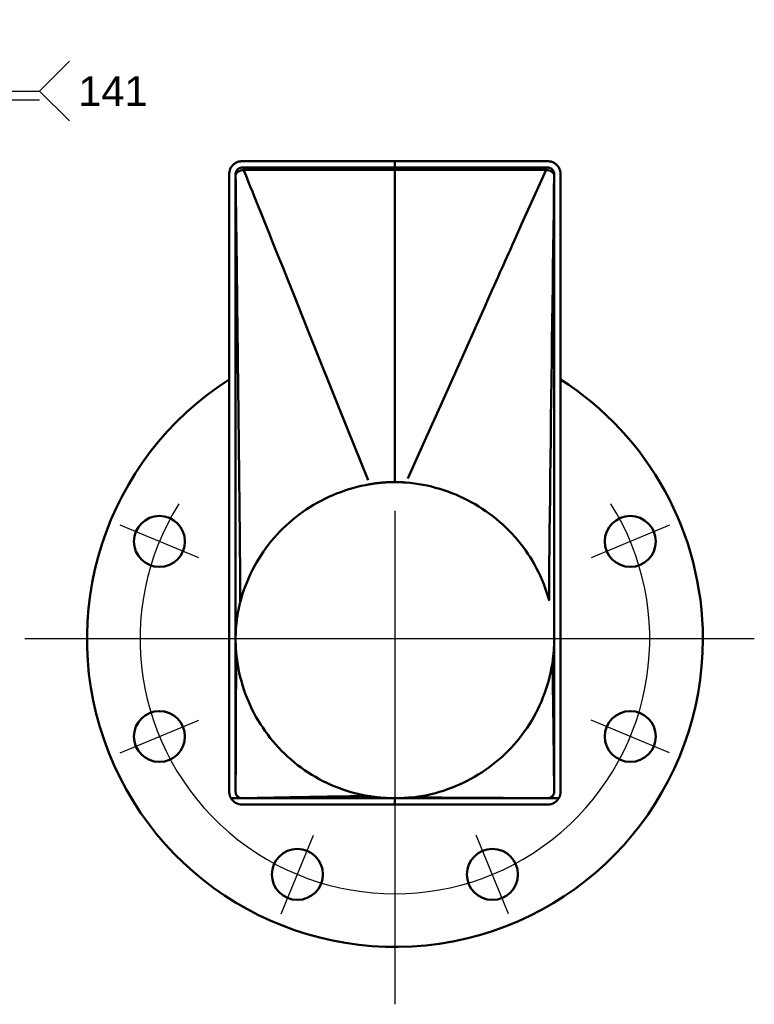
# Model space of a CAD drawing. Header units: millimetres. Extents: x -1509 to 14250, y 4402 to 14828.
# Tile 9 of 9: x 14159 to 14246, y 14681 to 14797. Entities that reach past the tile are written whole.
import ezdxf

# ---------------------------------------------------------------- set-up
doc = ezdxf.new("R2010")
doc.units = ezdxf.units.MM
doc.linetypes.add('ACAD_ISO02W100', pattern=[15, 12, -3])
doc.styles.add('Style de texte6', font='ARIAL.TTF')

# ---------------------------------------------------------------- blocks, each defined once
blk = doc.blocks.new('LigneCentre2D1')
at = {"lineweight": 25}
blk.add_arc((361.18, 209.56), 30, 147.9507, 32.0493, dxfattribs=at)
blk = doc.blocks.new('MarqueCentre2D1')
at = {"lineweight": 25}
for p, q in [((361.18, 224.64), (361.18, 166.55)), ((403.49, 209.56), (317.61, 209.56))]:
    blk.add_line(p, q, dxfattribs=at)
blk = doc.blocks.new('SymboleConversion2D7')
at = {"linetype": 'Continuous', "lineweight": 25}
for p, q in [((299.75, 274.07), (299.75, 282.47)), ((303.95, 274.07), (303.95, 282.47)), ((319.35, 274.07), (322.85, 277.57)), ((258.59, 248.3), (284.35, 274.07)), ((284.35, 274.07), (319.35, 274.07)), ((319.35, 274.07), (322.85, 270.57)), ((258.23, 248.65), (256.47, 246.18)), ((258.94, 247.95), (258.23, 248.65)), ((256.47, 246.18), (258.94, 247.95))]:
    blk.add_line(p, q, dxfattribs=at)
at = {"linetype": 'ACAD_ISO02W100', "lineweight": 25}
blk.add_line((284.35, 273.02), (319.35, 273.02), dxfattribs=at)
blk = doc.blocks.new('MarqueCentre2D3')
at = {"lineweight": 25}
blk.add_line((328.84, 196.16), (338.08, 199.99), dxfattribs=at)
blk = doc.blocks.new('MarqueCentre2D4')
at = {"lineweight": 25}
blk.add_line((347.78, 177.22), (351.61, 186.46), dxfattribs=at)
blk = doc.blocks.new('MarqueCentre2D2')
at = {"lineweight": 25}
blk.add_line((338.08, 219.12), (328.84, 222.95), dxfattribs=at)
blk = doc.blocks.new('MarqueCentre2D6')
at = {"lineweight": 25}
blk.add_line((393.51, 196.16), (384.27, 199.99), dxfattribs=at)
blk = doc.blocks.new('MarqueCentre2D5')
at = {"lineweight": 25}
blk.add_line((374.57, 177.22), (370.74, 186.46), dxfattribs=at)
blk = doc.blocks.new('MarqueCentre2D7')
at = {"lineweight": 25}
blk.add_line((393.51, 222.95), (384.27, 219.12), dxfattribs=at)

msp = doc.modelspace()

# ---------------------------------------------------------------- linework, layer by layer
at = {"linetype": 'Continuous', "lineweight": 50}
for p, q in [((14185.4, 14780.64), (14203.4, 14780.64)), ((14203.4, 14780.64), (14221.4, 14780.64)), ((14203.4, 14780.64), (14203.4, 14779.89)), ((14203.4, 14779.89), (14203.4, 14780.64)), ((14203.4, 14779.89), (14185.4, 14779.89)), ((14221.4, 14779.89), (14203.4, 14779.89)), ((14203.4, 14779.89), (14203.4, 14779.62)), ((14203.4, 14779.62), (14203.4, 14779.89)), ((14183.9, 14706.39), (14183.9, 14779.14)), ((14184.65, 14779.14), (14184.65, 14706.39)), ((14222.15, 14706.39), (14222.15, 14779.14)), ((14222.9, 14779.14), (14222.9, 14706.39)), ((14185.4, 14705.64), (14184.1, 14705.64)), ((14203.4, 14705.64), (14185.4, 14705.64)), ((14221.4, 14705.64), (14203.4, 14705.64)), ((14203.4, 14705.64), (14203.4, 14704.89)), ((14203.4, 14704.89), (14203.4, 14705.64)), ((14222.7, 14705.64), (14221.4, 14705.64)), ((14203.4, 14704.89), (14185.4, 14704.89)), ((14221.4, 14704.89), (14203.4, 14704.89))]:
    msp.add_line(p, q, dxfattribs=at)
for points in [[(14183.9, 14779.14), (14183.9, 14779.23), (14183.91, 14779.33), (14183.93, 14779.42), (14183.95, 14779.52), (14183.98, 14779.62), (14184.01, 14779.71), (14184.05, 14779.8), (14184.1, 14779.89), (14184.15, 14779.97), (14184.21, 14780.05), (14184.27, 14780.13), (14184.34, 14780.2), (14184.41, 14780.26), (14184.48, 14780.32), (14184.56, 14780.38), (14184.65, 14780.43), (14184.73, 14780.48), (14184.82, 14780.52), (14184.92, 14780.56), (14185.01, 14780.59), (14185.11, 14780.61), (14185.21, 14780.62), (14185.3, 14780.63), (14185.4, 14780.64)], [(14221.4, 14780.64), (14221.49, 14780.63), (14221.59, 14780.62), (14221.69, 14780.61), (14221.78, 14780.59), (14221.88, 14780.56), (14221.97, 14780.52), (14222.06, 14780.48), (14222.15, 14780.43), (14222.24, 14780.38), (14222.31, 14780.32), (14222.39, 14780.26), (14222.46, 14780.2), (14222.52, 14780.13), (14222.59, 14780.05), (14222.64, 14779.97), (14222.7, 14779.89), (14222.74, 14779.8), (14222.78, 14779.71), (14222.82, 14779.62), (14222.85, 14779.52), (14222.87, 14779.42), (14222.89, 14779.33), (14222.9, 14779.23), (14222.9, 14779.14)], [(14185.4, 14779.89), (14185.35, 14779.88), (14185.3, 14779.88), (14185.25, 14779.87), (14185.21, 14779.86), (14185.16, 14779.85), (14185.11, 14779.83), (14185.07, 14779.81), (14185.02, 14779.78), (14184.98, 14779.76), (14184.94, 14779.73), (14184.9, 14779.7), (14184.87, 14779.67), (14184.84, 14779.63), (14184.8, 14779.59), (14184.78, 14779.55), (14184.75, 14779.51), (14184.73, 14779.47), (14184.71, 14779.42), (14184.69, 14779.38), (14184.67, 14779.33), (14184.66, 14779.28), (14184.65, 14779.23), (14184.65, 14779.18), (14184.65, 14779.14)], [(14184.65, 14779.06), (14184.66, 14779.08), (14184.67, 14779.11), (14184.69, 14779.13), (14184.71, 14779.16), (14184.73, 14779.2), (14184.76, 14779.23), (14184.79, 14779.26), (14184.82, 14779.3), (14184.86, 14779.33), (14184.9, 14779.37), (14184.94, 14779.4), (14184.99, 14779.43), (14185.03, 14779.46), (14185.08, 14779.48), (14185.13, 14779.51), (14185.18, 14779.53), (14185.23, 14779.55), (14185.28, 14779.56), (14185.33, 14779.58), (14185.38, 14779.59), (14185.43, 14779.6), (14185.49, 14779.61), (14185.54, 14779.61), (14185.59, 14779.61)], [(14185.59, 14779.61), (14186.1, 14779.61), (14186.61, 14779.61), (14187.12, 14779.61), (14187.63, 14779.61), (14188.14, 14779.62), (14188.64, 14779.62), (14189.15, 14779.62), (14189.66, 14779.62), (14190.17, 14779.62), (14190.68, 14779.62), (14191.19, 14779.62), (14191.7, 14779.62), (14192.21, 14779.62), (14192.71, 14779.62), (14193.22, 14779.62), (14193.73, 14779.62), (14194.24, 14779.62), (14194.75, 14779.62), (14195.26, 14779.62), (14195.77, 14779.62), (14196.28, 14779.62), (14196.78, 14779.62), (14197.29, 14779.62), (14197.8, 14779.62), (14198.31, 14779.62), (14198.82, 14779.62), (14199.33, 14779.62), (14199.84, 14779.62), (14200.35, 14779.62), (14200.85, 14779.62), (14201.36, 14779.62), (14201.87, 14779.62), (14202.38, 14779.62), (14202.89, 14779.62), (14203.4, 14779.62)], [(14185.59, 14779.61), (14185.73, 14779.27), (14185.88, 14778.9), (14186.05, 14778.5), (14186.22, 14778.07), (14186.41, 14777.59), (14186.62, 14777.08), (14186.84, 14776.53), (14187.08, 14775.93), (14187.34, 14775.28), (14187.62, 14774.58), (14187.92, 14773.83), (14188.25, 14773.03), (14188.59, 14772.16), (14188.96, 14771.24), (14189.36, 14770.25), (14189.78, 14769.19), (14190.23, 14768.07), (14190.71, 14766.87), (14191.22, 14765.6), (14191.76, 14764.25), (14192.33, 14762.82), (14193.47, 14759.95), (14196.96, 14751.24), (14200.24, 14743.08)], [(14203.4, 14779.62), (14203.4, 14779.45), (14203.4, 14779.26), (14203.4, 14779.06), (14203.4, 14778.86), (14203.4, 14778.64), (14203.4, 14778.41), (14203.4, 14778.17), (14203.4, 14777.92), (14203.4, 14777.66), (14203.4, 14777.39), (14203.4, 14777.11), (14203.4, 14776.82), (14203.4, 14776.52), (14203.4, 14776.21), (14203.4, 14775.9), (14203.4, 14775.57), (14203.4, 14775.24), (14203.4, 14774.9), (14203.4, 14774.56), (14203.4, 14774.21), (14203.4, 14773.85), (14203.4, 14773.48), (14203.4, 14773.11), (14203.4, 14772.73), (14203.4, 14772.35), (14203.4, 14771.96), (14203.4, 14771.56), (14203.4, 14771.17), (14203.4, 14770.76), (14203.4, 14770.36), (14203.4, 14769.94), (14203.4, 14769.53), (14203.4, 14769.11), (14203.4, 14768.69), (14203.4, 14768.27), (14203.4, 14767.84), (14203.4, 14767.41), (14203.4, 14766.98), (14203.4, 14766.55), (14203.4, 14766.12), (14203.4, 14765.68), (14203.4, 14765.24), (14203.4, 14764.81), (14203.4, 14764.37), (14203.4, 14763.94), (14203.4, 14763.5), (14203.4, 14763.06), (14203.4, 14762.63), (14203.4, 14762.2), (14203.4, 14761.76), (14203.4, 14761.33), (14203.4, 14760.91), (14203.4, 14760.48), (14203.4, 14760.06), (14203.4, 14759.63), (14203.4, 14759.22), (14203.4, 14758.8), (14203.4, 14758.39), (14203.4, 14757.99), (14203.4, 14757.58), (14203.4, 14757.18), (14203.4, 14756.79), (14203.4, 14756.4), (14203.4, 14756.02), (14203.4, 14755.64), (14203.4, 14755.27), (14203.4, 14754.91), (14203.4, 14754.55), (14203.4, 14754.19), (14203.4, 14753.85), (14203.4, 14753.51), (14203.4, 14753.18), (14203.4, 14752.86), (14203.4, 14752.53), (14203.4, 14752.21), (14203.4, 14751.88), (14203.4, 14751.55), (14203.4, 14751.22), (14203.4, 14750.89), (14203.4, 14750.56), (14203.4, 14750.23), (14203.4, 14749.89), (14203.4, 14749.56), (14203.4, 14749.22), (14203.4, 14748.89), (14203.4, 14748.55), (14203.4, 14748.21), (14203.4, 14747.87), (14203.4, 14747.53), (14203.4, 14747.2), (14203.4, 14746.88), (14203.4, 14746.58), (14203.4, 14746.29), (14203.4, 14746.02), (14203.4, 14745.76), (14203.4, 14745.51), (14203.4, 14745.27), (14203.4, 14745.04), (14203.4, 14744.82), (14203.4, 14744.6), (14203.4, 14744.39), (14203.4, 14744.19), (14203.4, 14743.99), (14203.4, 14743.77), (14203.4, 14743.54), (14203.4, 14743.32), (14203.4, 14743.09), (14203.4, 14742.87)], [(14203.4, 14742.87), (14203.4, 14743.26), (14203.4, 14743.69), (14203.4, 14744.11), (14203.4, 14744.47), (14203.4, 14744.74), (14203.4, 14745), (14203.4, 14745.28), (14203.4, 14745.57), (14203.4, 14745.89), (14203.4, 14746.22), (14203.4, 14746.57), (14203.4, 14746.94), (14203.4, 14747.34), (14203.4, 14747.74), (14203.4, 14748.16), (14203.4, 14748.57), (14203.4, 14749), (14203.4, 14749.42), (14203.4, 14749.85), (14203.4, 14750.28), (14203.4, 14750.72), (14203.4, 14751.15), (14203.4, 14751.59), (14203.4, 14752.03), (14203.4, 14752.46), (14203.4, 14752.9), (14203.4, 14753.33), (14203.4, 14753.77), (14203.4, 14754.2), (14203.4, 14754.63), (14203.4, 14755.05), (14203.4, 14755.48), (14203.4, 14755.89), (14203.4, 14756.31), (14203.4, 14756.71), (14203.4, 14757.12), (14203.4, 14757.51), (14203.4, 14757.9), (14203.4, 14758.28), (14203.4, 14758.66), (14203.4, 14759.02), (14203.4, 14759.38), (14203.4, 14759.73), (14203.4, 14760.07), (14203.4, 14760.39), (14203.4, 14760.71), (14203.4, 14761.01), (14203.4, 14761.31), (14203.4, 14761.6), (14203.4, 14761.89), (14203.4, 14762.18), (14203.4, 14762.48), (14203.4, 14762.78), (14203.4, 14763.08), (14203.4, 14763.38), (14203.4, 14763.68), (14203.4, 14763.99), (14203.4, 14764.3), (14203.4, 14764.6), (14203.4, 14764.91), (14203.4, 14765.22), (14203.4, 14765.53), (14203.4, 14765.84), (14203.4, 14766.16), (14203.4, 14766.47), (14203.4, 14766.79), (14203.4, 14767.1), (14203.4, 14767.42), (14203.4, 14767.73), (14203.4, 14768.05), (14203.4, 14768.37), (14203.4, 14768.68), (14203.4, 14769), (14203.4, 14769.32), (14203.4, 14769.64), (14203.4, 14769.96), (14203.4, 14770.27), (14203.4, 14770.59), (14203.4, 14770.91), (14203.4, 14771.22), (14203.4, 14771.54), (14203.4, 14771.86), (14203.4, 14772.17), (14203.4, 14772.49), (14203.4, 14772.8), (14203.4, 14773.11), (14203.4, 14773.43), (14203.4, 14773.74), (14203.4, 14774.05), (14203.4, 14774.35), (14203.4, 14774.66), (14203.4, 14774.97), (14203.4, 14775.27), (14203.4, 14775.58), (14203.4, 14775.88), (14203.4, 14776.18), (14203.4, 14776.48), (14203.4, 14776.77), (14203.4, 14777.07), (14203.4, 14777.36), (14203.4, 14777.65), (14203.4, 14777.94), (14203.4, 14778.22), (14203.4, 14778.51), (14203.4, 14778.79), (14203.4, 14779.07), (14203.4, 14779.34), (14203.4, 14779.62)], [(14203.4, 14779.62), (14203.91, 14779.62), (14204.41, 14779.62), (14204.92, 14779.62), (14205.43, 14779.62), (14205.94, 14779.62), (14206.45, 14779.62), (14206.96, 14779.62), (14207.46, 14779.62), (14207.97, 14779.62), (14208.48, 14779.62), (14208.99, 14779.62), (14209.5, 14779.62), (14210.01, 14779.62), (14210.51, 14779.62), (14211.02, 14779.62), (14211.53, 14779.62), (14212.04, 14779.62), (14212.55, 14779.62), (14213.05, 14779.62), (14213.56, 14779.62), (14214.07, 14779.62), (14214.58, 14779.62), (14215.09, 14779.62), (14215.6, 14779.62), (14216.1, 14779.62), (14216.61, 14779.62), (14217.12, 14779.62), (14217.63, 14779.62), (14218.14, 14779.62), (14218.65, 14779.62), (14219.15, 14779.62), (14219.66, 14779.62), (14220.17, 14779.62), (14220.68, 14779.62), (14221.19, 14779.62)], [(14221.19, 14779.62), (14219.9, 14776.77), (14218.47, 14773.57), (14217.48, 14771.36), (14217.2, 14770.74), (14216.99, 14770.26), (14216.78, 14769.79), (14216.58, 14769.34), (14216.38, 14768.89), (14216.18, 14768.45), (14215.97, 14767.99), (14215.77, 14767.53), (14215.55, 14767.04), (14215.32, 14766.53), (14215.08, 14765.99), (14214.82, 14765.42), (14214.55, 14764.8), (14214.25, 14764.14), (14213.93, 14763.42), (14213.58, 14762.64), (14213.04, 14761.43), (14211.42, 14757.81), (14209.11, 14752.64), (14206.73, 14747.33), (14204.91, 14743.28)], [(14221.19, 14779.62), (14221.24, 14779.61), (14221.3, 14779.61), (14221.36, 14779.6), (14221.41, 14779.59), (14221.47, 14779.58), (14221.52, 14779.56), (14221.58, 14779.54), (14221.63, 14779.52), (14221.68, 14779.5), (14221.73, 14779.48), (14221.78, 14779.45), (14221.82, 14779.42), (14221.87, 14779.39), (14221.91, 14779.36), (14221.94, 14779.33), (14221.98, 14779.29), (14222.01, 14779.26), (14222.04, 14779.22), (14222.07, 14779.19), (14222.09, 14779.16), (14222.11, 14779.13), (14222.13, 14779.1), (14222.14, 14779.08), (14222.15, 14779.06)], [(14222.15, 14779.14), (14222.15, 14779.18), (14222.14, 14779.23), (14222.13, 14779.28), (14222.12, 14779.33), (14222.11, 14779.38), (14222.09, 14779.42), (14222.07, 14779.47), (14222.05, 14779.51), (14222.02, 14779.55), (14221.99, 14779.59), (14221.96, 14779.63), (14221.93, 14779.67), (14221.89, 14779.7), (14221.86, 14779.73), (14221.82, 14779.76), (14221.77, 14779.78), (14221.73, 14779.81), (14221.69, 14779.83), (14221.64, 14779.85), (14221.59, 14779.86), (14221.54, 14779.87), (14221.49, 14779.88), (14221.45, 14779.88), (14221.4, 14779.89)], [(14184.65, 14706.39), (14184.65, 14706.89), (14184.65, 14707.39), (14184.65, 14707.89), (14184.65, 14708.39), (14184.65, 14708.89), (14184.65, 14709.39), (14184.65, 14709.9), (14184.65, 14710.4), (14184.65, 14710.9), (14184.65, 14711.4), (14184.65, 14711.9), (14184.65, 14712.4), (14184.65, 14712.9), (14184.65, 14713.4), (14184.65, 14713.9), (14184.65, 14714.41), (14184.65, 14714.91), (14184.65, 14715.41), (14184.65, 14715.91), (14184.65, 14716.41), (14184.65, 14716.91), (14184.65, 14717.41), (14184.65, 14717.91), (14184.65, 14718.42), (14184.65, 14718.92), (14184.65, 14719.42), (14184.65, 14719.92), (14184.65, 14720.42), (14184.65, 14720.92), (14184.65, 14721.42), (14184.65, 14721.92), (14184.65, 14722.42), (14184.65, 14722.93), (14184.65, 14723.43), (14184.65, 14723.93), (14184.65, 14724.43), (14184.65, 14724.93), (14184.65, 14725.43), (14184.65, 14725.93), (14184.65, 14726.43), (14184.65, 14726.94), (14184.65, 14727.44), (14184.65, 14727.94), (14184.65, 14728.44), (14184.65, 14728.94), (14184.65, 14729.44), (14184.65, 14729.94), (14184.65, 14730.44), (14184.65, 14730.95), (14184.65, 14731.45), (14184.65, 14731.95), (14184.65, 14732.45), (14184.65, 14732.95), (14184.65, 14733.45), (14184.65, 14733.95), (14184.65, 14734.45), (14184.65, 14734.95), (14184.65, 14735.46), (14184.65, 14735.96), (14184.65, 14736.46), (14184.65, 14736.96), (14184.65, 14737.46), (14184.65, 14737.96), (14184.65, 14738.46), (14184.65, 14738.96), (14184.65, 14739.47), (14184.65, 14739.97), (14184.65, 14740.47), (14184.65, 14740.97), (14184.65, 14741.47), (14184.65, 14741.97), (14184.65, 14742.47), (14184.65, 14742.97), (14184.65, 14743.47), (14184.65, 14743.98), (14184.65, 14744.48), (14184.65, 14744.98), (14184.65, 14745.48), (14184.65, 14745.98), (14184.65, 14746.48), (14184.65, 14746.98), (14184.65, 14747.48), (14184.65, 14747.99), (14184.65, 14748.49), (14184.65, 14748.99), (14184.65, 14749.49), (14184.65, 14749.99), (14184.65, 14750.49), (14184.65, 14750.99), (14184.65, 14751.49), (14184.65, 14752), (14184.65, 14752.5), (14184.65, 14753), (14184.65, 14753.5), (14184.65, 14754), (14184.65, 14754.5), (14184.65, 14755), (14184.65, 14755.5), (14184.65, 14756), (14184.65, 14756.51), (14184.65, 14757.01), (14184.65, 14757.51), (14184.65, 14758.01), (14184.65, 14758.51), (14184.65, 14759.01), (14184.65, 14759.51), (14184.65, 14760.01), (14184.65, 14760.52), (14184.65, 14761.02), (14184.65, 14761.52), (14184.65, 14762.02), (14184.65, 14762.52), (14184.65, 14763.02), (14184.65, 14763.52), (14184.65, 14764.02), (14184.65, 14764.52), (14184.65, 14765.03), (14184.65, 14765.53), (14184.65, 14766.03), (14184.65, 14766.53), (14184.65, 14767.03), (14184.65, 14767.53), (14184.65, 14768.03), (14184.65, 14768.53), (14184.65, 14769.04), (14184.65, 14769.54), (14184.65, 14770.04), (14184.65, 14770.54), (14184.65, 14771.04), (14184.65, 14771.54), (14184.65, 14772.04), (14184.65, 14772.54), (14184.65, 14773.05), (14184.65, 14773.55), (14184.65, 14774.05), (14184.65, 14774.55), (14184.65, 14775.05), (14184.65, 14775.55), (14184.65, 14776.05), (14184.65, 14776.55), (14184.65, 14777.05), (14184.65, 14777.56), (14184.65, 14778.06), (14184.65, 14778.56), (14184.65, 14779.06)], [(14185.19, 14729.03), (14185.19, 14729.17), (14185.19, 14729.32), (14185.19, 14729.48), (14185.19, 14729.63), (14185.19, 14729.8), (14185.19, 14729.97), (14185.19, 14730.14), (14185.19, 14730.32), (14185.19, 14730.5), (14185.19, 14730.69), (14185.19, 14730.88), (14185.19, 14731.08), (14185.19, 14731.28), (14185.19, 14731.49), (14185.18, 14731.71), (14185.18, 14731.92), (14185.18, 14732.15), (14185.18, 14732.37), (14185.18, 14732.61), (14185.18, 14732.84), (14185.17, 14733.09), (14185.17, 14733.34), (14185.17, 14733.59), (14185.17, 14733.85), (14185.16, 14734.11), (14185.16, 14734.38), (14185.16, 14734.65), (14185.16, 14734.93), (14185.15, 14735.21), (14185.15, 14735.5), (14185.15, 14735.79), (14185.15, 14736.09), (14185.14, 14736.39), (14185.14, 14736.7), (14185.14, 14737.01), (14185.13, 14737.33), (14185.13, 14737.66), (14185.13, 14737.98), (14185.12, 14738.32), (14185.12, 14738.66), (14185.12, 14739), (14185.11, 14739.35), (14185.11, 14739.7), (14185.1, 14740.06), (14185.1, 14740.43), (14185.1, 14740.8), (14185.09, 14741.17), (14185.09, 14741.55), (14185.08, 14741.94), (14185.08, 14742.33), (14185.08, 14742.72), (14185.07, 14743.13), (14185.07, 14743.53), (14185.06, 14743.94), (14185.06, 14744.36), (14185.05, 14744.78), (14185.05, 14745.21), (14185.04, 14745.64), (14185.04, 14746.08), (14185.03, 14746.52), (14185.03, 14746.97), (14185.02, 14747.42), (14185.02, 14747.88), (14185.01, 14748.34), (14185.01, 14748.81), (14185, 14749.28), (14184.99, 14749.76), (14184.99, 14750.25), (14184.98, 14750.74), (14184.98, 14751.23), (14184.97, 14751.73), (14184.97, 14752.24), (14184.96, 14752.75), (14184.95, 14753.27), (14184.95, 14753.79), (14184.94, 14754.31), (14184.94, 14754.84), (14184.93, 14755.36), (14184.92, 14755.88), (14184.92, 14756.41), (14184.91, 14756.93), (14184.9, 14757.45), (14184.9, 14757.97), (14184.89, 14758.49), (14184.89, 14759.01), (14184.88, 14759.52), (14184.87, 14760.03), (14184.87, 14760.54), (14184.86, 14761.05), (14184.86, 14761.55), (14184.85, 14762.05), (14184.84, 14762.54), (14184.84, 14763.03), (14184.83, 14763.52), (14184.83, 14764), (14184.82, 14764.47), (14184.82, 14764.94), (14184.81, 14765.4), (14184.81, 14765.86), (14184.8, 14766.31), (14184.79, 14766.77), (14184.79, 14767.24), (14184.78, 14767.72), (14184.78, 14768.21), (14184.77, 14768.7), (14184.77, 14769.2), (14184.76, 14769.7), (14184.75, 14770.2), (14184.75, 14770.69), (14184.74, 14771.18), (14184.74, 14771.67), (14184.73, 14772.14), (14184.72, 14772.61), (14184.72, 14773.09), (14184.71, 14773.57), (14184.71, 14774.06), (14184.7, 14774.54), (14184.7, 14775.02), (14184.69, 14775.5), (14184.69, 14775.97), (14184.68, 14776.46), (14184.67, 14776.94), (14184.67, 14777.41), (14184.66, 14777.91), (14184.66, 14778.31), (14184.65, 14778.68), (14184.65, 14779.06)], [(14222.15, 14779.06), (14222.12, 14777.01), (14222.09, 14774.8), (14222.06, 14772.56), (14222.03, 14770.35), (14222, 14768.07), (14221.98, 14765.92), (14221.95, 14763.84), (14221.92, 14761.7), (14221.89, 14759.52), (14221.86, 14757.28), (14221.83, 14755), (14221.8, 14752.67), (14221.77, 14750.31), (14221.74, 14747.96), (14221.71, 14745.64), (14221.69, 14743.36), (14221.66, 14741.14), (14221.63, 14739.02), (14221.61, 14737), (14221.59, 14735.11), (14221.57, 14733.37), (14221.56, 14731.8), (14221.55, 14730.42), (14221.55, 14729.26)], [(14222.15, 14779.06), (14222.15, 14778.56), (14222.15, 14778.06), (14222.15, 14777.55), (14222.15, 14777.05), (14222.15, 14776.55), (14222.15, 14776.05), (14222.15, 14775.55), (14222.15, 14775.05), (14222.15, 14774.55), (14222.15, 14774.05), (14222.15, 14773.54), (14222.15, 14773.04), (14222.15, 14772.54), (14222.15, 14772.04), (14222.15, 14771.54), (14222.15, 14771.04), (14222.15, 14770.54), (14222.15, 14770.04), (14222.15, 14769.54), (14222.15, 14769.03), (14222.15, 14768.53), (14222.15, 14768.03), (14222.15, 14767.53), (14222.15, 14767.03), (14222.15, 14766.53), (14222.15, 14766.03), (14222.15, 14765.53), (14222.15, 14765.02), (14222.15, 14764.52), (14222.15, 14764.02), (14222.15, 14763.52), (14222.15, 14763.02), (14222.15, 14762.52), (14222.15, 14762.02), (14222.15, 14761.52), (14222.15, 14761.02), (14222.15, 14760.51), (14222.15, 14760.01), (14222.15, 14759.51), (14222.15, 14759.01), (14222.15, 14758.51), (14222.15, 14758.01), (14222.15, 14757.51), (14222.15, 14757.01), (14222.15, 14756.5), (14222.15, 14756), (14222.15, 14755.5), (14222.15, 14755), (14222.15, 14754.5), (14222.15, 14754), (14222.15, 14753.5), (14222.15, 14753), (14222.15, 14752.5), (14222.15, 14751.99), (14222.15, 14751.49), (14222.15, 14750.99), (14222.15, 14750.49), (14222.15, 14749.99), (14222.15, 14749.49), (14222.15, 14748.99), (14222.15, 14748.49), (14222.15, 14747.98), (14222.15, 14747.48), (14222.15, 14746.98), (14222.15, 14746.48), (14222.15, 14745.98), (14222.15, 14745.48), (14222.15, 14744.98), (14222.15, 14744.48), (14222.15, 14743.98), (14222.15, 14743.47), (14222.15, 14742.97), (14222.15, 14742.47), (14222.15, 14741.97), (14222.15, 14741.47), (14222.15, 14740.97), (14222.15, 14740.47), (14222.15, 14739.97), (14222.15, 14739.46), (14222.15, 14738.96), (14222.15, 14738.46), (14222.15, 14737.96), (14222.15, 14737.46), (14222.15, 14736.96), (14222.15, 14736.46), (14222.15, 14735.96), (14222.15, 14735.46), (14222.15, 14734.95), (14222.15, 14734.45), (14222.15, 14733.95), (14222.15, 14733.45), (14222.15, 14732.95), (14222.15, 14732.45), (14222.15, 14731.95), (14222.15, 14731.45), (14222.15, 14730.95), (14222.15, 14730.44), (14222.15, 14729.94), (14222.15, 14729.44), (14222.15, 14728.94), (14222.15, 14728.44), (14222.15, 14727.94), (14222.15, 14727.44), (14222.15, 14726.94), (14222.15, 14726.43), (14222.15, 14725.93), (14222.15, 14725.43), (14222.15, 14724.93), (14222.15, 14724.43), (14222.15, 14723.93), (14222.15, 14723.43), (14222.15, 14722.93), (14222.15, 14722.43), (14222.15, 14721.92), (14222.15, 14721.42), (14222.15, 14720.92), (14222.15, 14720.42), (14222.15, 14719.92), (14222.15, 14719.42), (14222.15, 14718.92), (14222.15, 14718.42), (14222.15, 14717.91), (14222.15, 14717.41), (14222.15, 14716.91), (14222.15, 14716.41), (14222.15, 14715.91), (14222.15, 14715.41), (14222.15, 14714.91), (14222.15, 14714.41), (14222.15, 14713.91), (14222.15, 14713.4), (14222.15, 14712.9), (14222.15, 14712.4), (14222.15, 14711.9), (14222.15, 14711.4), (14222.15, 14710.9), (14222.15, 14710.4), (14222.15, 14709.9), (14222.15, 14709.39), (14222.15, 14708.89), (14222.15, 14708.39), (14222.15, 14707.89), (14222.15, 14707.39), (14222.15, 14706.89), (14222.15, 14706.39)], [(14200.44, 14742.6), (14199.94, 14742.51), (14199.44, 14742.41), (14198.95, 14742.29), (14198.46, 14742.16), (14197.98, 14742.02), (14197.49, 14741.86), (14197.02, 14741.69), (14196.54, 14741.51), (14196.08, 14741.32), (14195.61, 14741.11), (14195.16, 14740.89), (14194.7, 14740.67), (14194.26, 14740.42), (14193.82, 14740.17), (14193.39, 14739.9), (14192.96, 14739.63), (14192.54, 14739.34), (14192.13, 14739.04), (14191.73, 14738.73), (14191.34, 14738.41), (14190.95, 14738.08), (14190.58, 14737.74), (14190.21, 14737.4), (14189.86, 14737.04), (14189.51, 14736.67), (14189.17, 14736.29), (14188.85, 14735.9), (14188.53, 14735.51), (14188.22, 14735.1), (14187.93, 14734.69), (14187.64, 14734.27), (14187.37, 14733.84), (14187.11, 14733.41), (14186.86, 14732.96), (14186.62, 14732.52), (14186.4, 14732.06), (14186.19, 14731.6), (14185.99, 14731.13), (14185.8, 14730.66), (14185.63, 14730.18), (14185.47, 14729.7), (14185.33, 14729.22), (14185.19, 14728.73)], [(14203.4, 14742.87), (14203.27, 14742.87), (14203.15, 14742.87), (14203.03, 14742.87), (14202.9, 14742.86), (14202.78, 14742.86), (14202.65, 14742.85), (14202.53, 14742.85), (14202.41, 14742.84), (14202.28, 14742.83), (14202.16, 14742.83), (14202.04, 14742.82), (14201.91, 14742.8), (14201.79, 14742.79), (14201.67, 14742.78), (14201.54, 14742.77), (14201.42, 14742.75), (14201.3, 14742.74), (14201.17, 14742.72), (14201.05, 14742.7), (14200.93, 14742.68), (14200.81, 14742.67), (14200.68, 14742.64), (14200.56, 14742.62), (14200.44, 14742.6)], [(14204.69, 14742.81), (14204.64, 14742.81), (14204.59, 14742.82), (14204.53, 14742.82), (14204.48, 14742.82), (14204.43, 14742.83), (14204.37, 14742.83), (14204.32, 14742.84), (14204.26, 14742.84), (14204.21, 14742.84), (14204.16, 14742.85), (14204.1, 14742.85), (14204.05, 14742.85), (14203.99, 14742.85), (14203.94, 14742.86), (14203.89, 14742.86), (14203.83, 14742.86), (14203.78, 14742.86), (14203.72, 14742.86), (14203.67, 14742.86), (14203.61, 14742.87), (14203.56, 14742.87), (14203.51, 14742.87), (14203.45, 14742.87), (14203.4, 14742.87)], [(14221.55, 14728.94), (14221.41, 14729.43), (14221.26, 14729.91), (14221.09, 14730.39), (14220.92, 14730.86), (14220.73, 14731.33), (14220.52, 14731.79), (14220.31, 14732.24), (14220.08, 14732.69), (14219.84, 14733.14), (14219.59, 14733.58), (14219.32, 14734.01), (14219.05, 14734.43), (14218.76, 14734.85), (14218.46, 14735.26), (14218.15, 14735.66), (14217.83, 14736.05), (14217.5, 14736.43), (14217.16, 14736.8), (14216.81, 14737.17), (14216.46, 14737.52), (14216.09, 14737.86), (14215.71, 14738.2), (14215.32, 14738.52), (14214.93, 14738.84), (14214.53, 14739.14), (14214.11, 14739.44), (14213.69, 14739.72), (14213.27, 14739.99), (14212.83, 14740.25), (14212.39, 14740.5), (14211.95, 14740.74), (14211.49, 14740.97), (14211.04, 14741.18), (14210.57, 14741.38), (14210.1, 14741.57), (14209.63, 14741.75), (14209.15, 14741.91), (14208.67, 14742.06), (14208.18, 14742.2), (14207.69, 14742.33), (14207.2, 14742.44), (14206.7, 14742.54), (14206.2, 14742.63), (14205.7, 14742.7), (14205.2, 14742.76), (14204.69, 14742.81)], [(14222.13, 14723.64), (14222.13, 14723.65), (14222.13, 14723.66), (14222.13, 14723.67), (14222.13, 14723.68), (14222.13, 14723.69), (14222.14, 14723.7), (14222.14, 14723.72), (14222.14, 14723.73), (14222.14, 14723.75), (14222.14, 14723.77), (14222.14, 14723.79), (14222.14, 14723.82), (14222.14, 14723.84), (14222.14, 14723.87), (14222.14, 14723.9), (14222.14, 14723.93), (14222.14, 14723.96), (14222.14, 14723.99), (14222.14, 14724.03), (14222.14, 14724.06), (14222.14, 14724.1), (14222.14, 14724.14), (14222.14, 14724.19), (14222.14, 14724.23), (14222.14, 14724.28), (14222.14, 14724.33), (14222.14, 14724.38), (14222.14, 14724.43), (14222.14, 14724.48), (14222.14, 14724.54), (14222.14, 14724.6), (14222.14, 14724.66), (14222.14, 14724.73), (14222.14, 14724.79), (14222.14, 14724.86), (14222.14, 14724.93), (14222.14, 14725), (14222.14, 14725.08), (14222.14, 14725.16), (14222.15, 14725.24), (14222.15, 14725.32), (14222.15, 14725.41), (14222.15, 14725.5), (14222.15, 14725.59), (14222.15, 14725.68), (14222.15, 14725.78), (14222.15, 14725.87), (14222.15, 14725.98), (14222.15, 14726.08), (14222.15, 14726.19), (14222.15, 14726.3), (14222.15, 14726.41), (14222.15, 14726.53), (14222.15, 14726.65), (14222.15, 14726.77), (14222.15, 14726.9), (14222.15, 14727.03), (14222.15, 14727.16), (14222.15, 14727.3), (14222.15, 14727.44), (14222.15, 14727.58), (14222.15, 14727.73), (14222.15, 14727.88), (14222.15, 14728.04), (14222.15, 14728.2), (14222.15, 14728.37), (14222.15, 14728.54), (14222.15, 14728.71), (14222.15, 14728.89), (14222.15, 14729.07), (14222.15, 14729.25), (14222.15, 14729.44), (14222.15, 14729.64), (14222.15, 14729.84), (14222.15, 14730.04), (14222.15, 14730.25), (14222.15, 14730.46), (14222.15, 14730.68), (14222.15, 14730.91), (14222.15, 14731.13), (14222.15, 14731.33), (14222.15, 14731.34)], [(14185.19, 14728.73), (14185.15, 14728.55), (14185.1, 14728.38), (14185.06, 14728.2), (14185.02, 14728.02), (14184.98, 14727.84), (14184.95, 14727.66), (14184.91, 14727.48), (14184.88, 14727.3), (14184.85, 14727.12), (14184.83, 14726.94), (14184.8, 14726.76), (14184.78, 14726.58), (14184.76, 14726.4), (14184.74, 14726.22), (14184.72, 14726.04), (14184.71, 14725.86), (14184.69, 14725.68), (14184.68, 14725.5), (14184.67, 14725.32), (14184.66, 14725.14), (14184.66, 14724.96), (14184.65, 14724.77), (14184.65, 14724.59), (14184.65, 14724.41)], [(14185.19, 14728.73), (14185.19, 14728.74), (14185.19, 14728.75), (14185.19, 14728.76), (14185.19, 14728.78), (14185.19, 14728.79), (14185.19, 14728.8), (14185.19, 14728.82), (14185.19, 14728.83), (14185.19, 14728.84), (14185.19, 14728.85), (14185.19, 14728.87), (14185.19, 14728.88), (14185.19, 14728.89), (14185.19, 14728.9), (14185.19, 14728.92), (14185.19, 14728.93), (14185.19, 14728.94), (14185.19, 14728.95), (14185.19, 14728.97), (14185.19, 14728.98), (14185.19, 14728.99), (14185.19, 14729), (14185.19, 14729.02), (14185.19, 14729.03)], [(14221.55, 14729.26), (14221.55, 14729.25), (14221.55, 14729.25), (14221.55, 14729.25), (14221.55, 14729.25), (14221.55, 14729.24), (14221.55, 14729.24), (14221.55, 14729.24), (14221.55, 14729.24), (14221.55, 14729.23), (14221.55, 14729.23), (14221.55, 14729.23), (14221.55, 14729.23), (14221.55, 14729.22), (14221.55, 14729.22), (14221.55, 14729.22), (14221.55, 14729.22), (14221.55, 14729.21), (14221.55, 14729.21), (14221.55, 14729.21), (14221.55, 14729.21), (14221.55, 14729.2), (14221.55, 14729.2), (14221.55, 14729.2), (14221.55, 14729.2), (14221.55, 14729.19), (14221.55, 14729.19), (14221.55, 14729.19), (14221.55, 14729.19), (14221.55, 14729.19), (14221.55, 14729.18), (14221.55, 14729.18), (14221.55, 14729.18), (14221.55, 14729.18), (14221.55, 14729.17), (14221.55, 14729.17), (14221.55, 14729.17), (14221.55, 14729.17), (14221.55, 14729.16), (14221.55, 14729.16), (14221.55, 14729.16), (14221.55, 14729.16), (14221.55, 14729.15), (14221.55, 14729.15), (14221.55, 14729.15), (14221.55, 14729.15), (14221.55, 14729.14), (14221.55, 14729.14), (14221.55, 14729.14), (14221.55, 14729.14), (14221.55, 14729.13), (14221.55, 14729.13), (14221.55, 14729.13), (14221.55, 14729.13), (14221.55, 14729.12), (14221.55, 14729.12), (14221.55, 14729.12), (14221.55, 14729.12), (14221.55, 14729.11), (14221.55, 14729.11), (14221.55, 14729.11), (14221.55, 14729.11), (14221.55, 14729.1), (14221.55, 14729.1), (14221.55, 14729.1), (14221.55, 14729.1), (14221.55, 14729.09), (14221.55, 14729.09), (14221.55, 14729.09), (14221.55, 14729.09), (14221.55, 14729.08), (14221.55, 14729.08), (14221.55, 14729.08), (14221.55, 14729.08), (14221.55, 14729.07), (14221.55, 14729.07), (14221.55, 14729.07), (14221.55, 14729.07), (14221.55, 14729.07), (14221.55, 14729.06), (14221.55, 14729.06), (14221.55, 14729.06), (14221.55, 14729.06), (14221.55, 14729.05), (14221.55, 14729.05), (14221.55, 14729.05), (14221.55, 14729.05), (14221.55, 14729.04), (14221.55, 14729.04), (14221.55, 14729.04), (14221.55, 14729.04), (14221.55, 14729.03), (14221.55, 14729.03), (14221.55, 14729.03), (14221.55, 14729.03), (14221.55, 14729.02), (14221.55, 14729.02), (14221.55, 14729.02), (14221.55, 14729.02), (14221.55, 14729.01), (14221.55, 14729.01), (14221.55, 14729.01), (14221.55, 14729.01), (14221.55, 14729), (14221.55, 14729), (14221.55, 14729), (14221.55, 14729), (14221.55, 14728.99), (14221.55, 14728.99), (14221.55, 14728.99), (14221.55, 14728.99), (14221.55, 14728.98), (14221.55, 14728.98), (14221.55, 14728.98), (14221.55, 14728.98), (14221.55, 14728.97), (14221.55, 14728.97), (14221.55, 14728.97), (14221.55, 14728.97), (14221.55, 14728.96), (14221.55, 14728.96), (14221.55, 14728.96), (14221.55, 14728.96), (14221.55, 14728.95), (14221.55, 14728.95), (14221.55, 14728.95), (14221.55, 14728.95), (14221.55, 14728.94)], [(14222.15, 14724.39), (14222.15, 14724.4), (14222.15, 14724.42), (14222.15, 14724.44), (14222.15, 14724.46), (14222.15, 14724.47), (14222.15, 14724.49), (14222.15, 14724.51), (14222.15, 14724.53), (14222.15, 14724.54), (14222.15, 14724.56), (14222.15, 14724.58), (14222.15, 14724.6), (14222.15, 14724.62), (14222.15, 14724.63), (14222.15, 14724.65), (14222.15, 14724.67), (14222.15, 14724.69), (14222.15, 14724.7), (14222.15, 14724.72), (14222.15, 14724.74), (14222.14, 14724.76), (14222.14, 14724.77), (14222.14, 14724.79), (14222.14, 14724.81)], [(14184.65, 14724.39), (14184.65, 14724.32), (14184.65, 14724.26), (14184.65, 14724.2), (14184.65, 14724.14), (14184.65, 14724.07), (14184.65, 14724.01), (14184.65, 14723.95), (14184.66, 14723.89), (14184.66, 14723.82), (14184.66, 14723.76), (14184.66, 14723.7), (14184.66, 14723.64), (14184.67, 14723.57), (14184.67, 14723.51), (14184.67, 14723.45), (14184.68, 14723.39), (14184.68, 14723.32), (14184.68, 14723.26), (14184.69, 14723.2), (14184.69, 14723.14), (14184.69, 14723.08), (14184.7, 14723.01), (14184.7, 14722.95), (14184.71, 14722.89)], [(14221.98, 14721.86), (14221.99, 14721.93), (14222, 14722), (14222.01, 14722.08), (14222.01, 14722.15), (14222.02, 14722.22), (14222.03, 14722.3), (14222.04, 14722.37), (14222.05, 14722.45), (14222.06, 14722.52), (14222.06, 14722.6), (14222.07, 14722.67), (14222.08, 14722.74), (14222.08, 14722.82), (14222.09, 14722.89), (14222.09, 14722.97), (14222.1, 14723.04), (14222.11, 14723.12), (14222.11, 14723.19), (14222.11, 14723.27), (14222.12, 14723.34), (14222.12, 14723.42), (14222.13, 14723.49), (14222.13, 14723.57), (14222.13, 14723.64)], [(14184.65, 14706.39), (14184.66, 14710.38), (14184.68, 14714.37), (14184.68, 14715.17), (14184.68, 14715.88), (14184.69, 14716.53), (14184.69, 14717.14), (14184.69, 14717.7), (14184.69, 14718.23), (14184.7, 14718.72), (14184.7, 14719.17), (14184.7, 14719.58), (14184.7, 14719.97), (14184.7, 14720.32), (14184.7, 14720.65), (14184.7, 14720.95), (14184.7, 14721.23), (14184.7, 14721.48), (14184.71, 14721.72), (14184.71, 14721.94), (14184.71, 14722.15), (14184.71, 14722.34), (14184.71, 14722.53), (14184.71, 14722.71), (14184.71, 14722.88)], [(14184.71, 14722.89), (14184.76, 14722.39), (14184.82, 14721.89), (14184.89, 14721.39), (14184.98, 14720.89), (14185.08, 14720.4), (14185.19, 14719.91), (14185.32, 14719.42), (14185.46, 14718.94), (14185.62, 14718.46), (14185.78, 14717.98), (14185.96, 14717.51), (14186.15, 14717.05), (14186.36, 14716.58), (14186.57, 14716.13), (14186.8, 14715.68), (14187.04, 14715.23), (14187.3, 14714.8), (14187.56, 14714.37), (14187.84, 14713.95), (14188.12, 14713.53), (14188.42, 14713.13), (14188.73, 14712.73), (14189.05, 14712.34), (14189.38, 14711.96), (14189.72, 14711.59), (14190.06, 14711.22), (14190.42, 14710.87), (14190.79, 14710.52), (14191.17, 14710.19), (14191.56, 14709.86), (14191.95, 14709.55), (14192.36, 14709.25), (14192.77, 14708.95), (14193.19, 14708.67), (14193.61, 14708.4), (14194.05, 14708.15), (14194.49, 14707.9), (14194.93, 14707.67), (14195.39, 14707.44), (14195.85, 14707.23), (14196.31, 14707.03), (14196.78, 14706.85), (14197.26, 14706.68), (14197.73, 14706.52), (14198.22, 14706.37), (14198.7, 14706.24), (14199.19, 14706.12), (14199.69, 14706.01), (14200.18, 14705.92)], [(14205.19, 14705.72), (14205.69, 14705.78), (14206.19, 14705.85), (14206.69, 14705.93), (14207.18, 14706.02), (14207.67, 14706.13), (14208.16, 14706.25), (14208.64, 14706.39), (14209.12, 14706.53), (14209.59, 14706.69), (14210.06, 14706.87), (14210.53, 14707.05), (14210.99, 14707.25), (14211.45, 14707.46), (14211.9, 14707.68), (14212.34, 14707.92), (14212.78, 14708.16), (14213.21, 14708.42), (14213.63, 14708.69), (14214.05, 14708.97), (14214.46, 14709.26), (14214.86, 14709.56), (14215.25, 14709.87), (14215.64, 14710.2), (14216.01, 14710.53), (14216.38, 14710.87), (14216.73, 14711.22), (14217.08, 14711.59), (14217.42, 14711.96), (14217.75, 14712.34), (14218.07, 14712.73), (14218.38, 14713.13), (14218.67, 14713.53), (14218.96, 14713.94), (14219.23, 14714.36), (14219.5, 14714.79), (14219.75, 14715.23), (14219.99, 14715.67), (14220.22, 14716.12), (14220.43, 14716.57), (14220.64, 14717.03), (14220.83, 14717.49), (14221.01, 14717.96), (14221.17, 14718.44), (14221.33, 14718.92), (14221.47, 14719.4), (14221.6, 14719.88), (14221.71, 14720.37), (14221.81, 14720.86), (14221.9, 14721.36), (14221.98, 14721.86)], [(14222.15, 14706.39), (14222.14, 14706.82), (14222.14, 14707.36), (14222.13, 14707.94), (14222.12, 14708.51), (14222.12, 14708.99), (14222.11, 14709.34), (14222.11, 14709.64), (14222.11, 14709.94), (14222.1, 14710.24), (14222.1, 14710.53), (14222.1, 14710.82), (14222.09, 14711.11), (14222.09, 14711.4), (14222.09, 14711.69), (14222.08, 14711.99), (14222.08, 14712.3), (14222.08, 14712.62), (14222.07, 14712.95), (14222.07, 14713.3), (14222.06, 14713.67), (14222.06, 14714.09), (14222.04, 14716.17), (14222, 14719.4), (14221.98, 14721.84)], [(14184.1, 14705.64), (14184.1, 14705.64), (14184.1, 14705.64), (14184.09, 14705.65), (14184.09, 14705.66), (14184.08, 14705.67), (14184.08, 14705.68), (14184.07, 14705.7), (14184.06, 14705.72), (14184.05, 14705.74), (14184.03, 14705.76), (14184.02, 14705.79), (14184.01, 14705.82), (14184, 14705.85), (14183.98, 14705.89), (14183.97, 14705.93), (14183.96, 14705.97), (14183.95, 14706.01), (14183.94, 14706.06), (14183.92, 14706.11), (14183.92, 14706.16), (14183.91, 14706.21), (14183.9, 14706.27), (14183.9, 14706.33), (14183.9, 14706.39)], [(14185.4, 14705.64), (14185.36, 14705.64), (14185.31, 14705.64), (14185.26, 14705.65), (14185.22, 14705.66), (14185.17, 14705.68), (14185.13, 14705.7), (14185.08, 14705.72), (14185.04, 14705.74), (14185, 14705.77), (14184.96, 14705.8), (14184.92, 14705.83), (14184.88, 14705.86), (14184.85, 14705.9), (14184.82, 14705.93), (14184.79, 14705.97), (14184.76, 14706.01), (14184.74, 14706.06), (14184.71, 14706.1), (14184.69, 14706.15), (14184.68, 14706.19), (14184.67, 14706.24), (14184.66, 14706.29), (14184.65, 14706.34), (14184.65, 14706.39)], [(14184.65, 14706.39), (14184.65, 14706.33), (14184.66, 14706.27), (14184.67, 14706.22), (14184.68, 14706.16), (14184.7, 14706.11), (14184.72, 14706.07), (14184.74, 14706.02), (14184.77, 14705.97), (14184.8, 14705.93), (14184.83, 14705.89), (14184.87, 14705.86), (14184.9, 14705.82), (14184.94, 14705.79), (14184.98, 14705.77), (14185.02, 14705.74), (14185.06, 14705.72), (14185.1, 14705.7), (14185.14, 14705.68), (14185.19, 14705.67), (14185.23, 14705.66), (14185.27, 14705.65), (14185.31, 14705.64), (14185.36, 14705.64), (14185.4, 14705.64)], [(14222.15, 14706.39), (14222.15, 14706.34), (14222.14, 14706.3), (14222.13, 14706.25), (14222.12, 14706.21), (14222.11, 14706.16), (14222.09, 14706.11), (14222.07, 14706.07), (14222.04, 14706.03), (14222.02, 14705.98), (14221.99, 14705.94), (14221.96, 14705.91), (14221.92, 14705.87), (14221.89, 14705.84), (14221.85, 14705.8), (14221.81, 14705.77), (14221.77, 14705.75), (14221.73, 14705.72), (14221.68, 14705.7), (14221.64, 14705.68), (14221.59, 14705.67), (14221.54, 14705.65), (14221.5, 14705.64), (14221.45, 14705.64), (14221.4, 14705.64)], [(14221.4, 14705.64), (14221.44, 14705.64), (14221.48, 14705.64), (14221.53, 14705.65), (14221.57, 14705.66), (14221.61, 14705.67), (14221.65, 14705.68), (14221.7, 14705.7), (14221.74, 14705.72), (14221.78, 14705.74), (14221.82, 14705.77), (14221.86, 14705.79), (14221.89, 14705.82), (14221.93, 14705.86), (14221.96, 14705.89), (14222, 14705.93), (14222.03, 14705.97), (14222.05, 14706.02), (14222.08, 14706.07), (14222.1, 14706.11), (14222.11, 14706.16), (14222.13, 14706.22), (14222.14, 14706.27), (14222.15, 14706.33), (14222.15, 14706.39)], [(14222.9, 14706.39), (14222.9, 14706.33), (14222.89, 14706.27), (14222.89, 14706.21), (14222.88, 14706.16), (14222.87, 14706.11), (14222.86, 14706.06), (14222.85, 14706.01), (14222.84, 14705.97), (14222.83, 14705.93), (14222.81, 14705.89), (14222.8, 14705.85), (14222.79, 14705.82), (14222.77, 14705.79), (14222.76, 14705.76), (14222.75, 14705.74), (14222.74, 14705.72), (14222.73, 14705.7), (14222.72, 14705.68), (14222.71, 14705.67), (14222.71, 14705.66), (14222.7, 14705.65), (14222.7, 14705.64), (14222.7, 14705.64), (14222.7, 14705.64)], [(14185.4, 14705.64), (14185.91, 14705.65), (14186.44, 14705.66), (14186.85, 14705.66), (14187.19, 14705.67), (14187.54, 14705.68), (14187.88, 14705.68), (14188.21, 14705.69), (14188.53, 14705.7), (14188.85, 14705.7), (14189.17, 14705.71), (14189.48, 14705.72), (14189.79, 14705.72), (14190.11, 14705.73), (14190.42, 14705.73), (14190.75, 14705.74), (14191.08, 14705.75), (14191.42, 14705.75), (14191.78, 14705.76), (14192.15, 14705.77), (14192.54, 14705.78), (14193.35, 14705.79), (14195.47, 14705.83), (14198.08, 14705.88), (14200.16, 14705.92)], [(14203.4, 14705.64), (14202.88, 14705.64), (14202.37, 14705.64), (14201.86, 14705.64), (14201.34, 14705.64), (14200.83, 14705.64), (14200.31, 14705.64), (14199.8, 14705.64), (14199.28, 14705.64), (14198.77, 14705.64), (14198.26, 14705.64), (14197.74, 14705.64), (14197.23, 14705.64), (14196.71, 14705.64), (14196.2, 14705.64), (14195.69, 14705.64), (14195.17, 14705.64), (14194.66, 14705.64), (14194.14, 14705.64), (14193.63, 14705.64), (14193.11, 14705.64), (14192.6, 14705.64), (14192.09, 14705.64), (14191.57, 14705.64), (14191.06, 14705.64), (14190.54, 14705.64), (14190.03, 14705.64), (14189.51, 14705.64), (14189, 14705.64), (14188.49, 14705.64), (14187.97, 14705.64), (14187.46, 14705.64), (14186.94, 14705.64), (14186.43, 14705.64), (14185.91, 14705.64), (14185.4, 14705.64)], [(14200.18, 14705.92), (14200.28, 14705.9), (14200.39, 14705.88), (14200.49, 14705.87), (14200.59, 14705.85), (14200.69, 14705.83), (14200.79, 14705.82), (14200.89, 14705.81), (14200.99, 14705.79), (14201.09, 14705.78), (14201.2, 14705.77), (14201.3, 14705.75), (14201.4, 14705.74), (14201.5, 14705.73), (14201.6, 14705.72), (14201.7, 14705.71), (14201.81, 14705.7), (14201.91, 14705.7), (14202.01, 14705.69), (14202.11, 14705.68), (14202.21, 14705.67), (14202.32, 14705.67), (14202.42, 14705.66), (14202.52, 14705.66), (14202.62, 14705.65)], [(14202.62, 14705.65), (14202.63, 14705.65), (14202.64, 14705.65), (14202.65, 14705.65), (14202.66, 14705.65), (14202.68, 14705.65), (14202.69, 14705.65), (14202.7, 14705.65), (14202.72, 14705.65), (14202.74, 14705.65), (14202.76, 14705.65), (14202.78, 14705.65), (14202.8, 14705.65), (14202.82, 14705.65), (14202.84, 14705.65), (14202.87, 14705.65), (14202.89, 14705.65), (14202.92, 14705.65), (14202.95, 14705.65), (14202.98, 14705.65), (14203.01, 14705.65), (14203.04, 14705.64), (14203.08, 14705.64), (14203.11, 14705.64), (14203.15, 14705.64), (14203.19, 14705.64), (14203.23, 14705.64), (14203.27, 14705.64), (14203.31, 14705.64), (14203.35, 14705.64), (14203.4, 14705.64)], [(14203.4, 14705.64), (14203.45, 14705.64), (14203.49, 14705.64), (14203.54, 14705.64), (14203.59, 14705.64), (14203.65, 14705.64), (14203.7, 14705.64), (14203.76, 14705.64), (14203.82, 14705.64), (14203.88, 14705.64), (14203.94, 14705.64), (14204, 14705.64), (14204.07, 14705.64), (14204.14, 14705.64), (14204.21, 14705.64), (14204.28, 14705.64), (14204.35, 14705.64), (14204.43, 14705.64), (14204.51, 14705.64), (14204.59, 14705.64), (14204.67, 14705.64), (14204.76, 14705.64), (14204.85, 14705.64), (14204.94, 14705.64), (14205.03, 14705.64), (14205.13, 14705.64), (14205.23, 14705.64), (14205.33, 14705.64), (14205.44, 14705.64), (14205.55, 14705.64), (14205.66, 14705.64), (14205.77, 14705.64), (14205.89, 14705.64), (14206.01, 14705.64), (14206.13, 14705.64), (14206.26, 14705.64), (14206.39, 14705.64), (14206.52, 14705.64), (14206.66, 14705.64), (14206.8, 14705.64), (14206.95, 14705.64), (14207.09, 14705.64), (14207.24, 14705.64), (14207.4, 14705.64), (14207.56, 14705.64), (14207.72, 14705.64), (14207.89, 14705.64), (14208.06, 14705.64), (14208.23, 14705.64), (14208.41, 14705.64), (14208.57, 14705.64), (14208.6, 14705.64)], [(14203.4, 14705.64), (14203.4, 14705.64), (14203.4, 14705.64), (14203.4, 14705.64), (14203.4, 14705.64), (14203.4, 14705.64), (14203.4, 14705.64), (14203.4, 14705.64), (14203.4, 14705.64), (14203.4, 14705.64), (14203.4, 14705.64), (14203.4, 14705.64), (14203.4, 14705.64), (14203.4, 14705.64), (14203.4, 14705.64), (14203.4, 14705.64), (14203.4, 14705.64), (14203.4, 14705.64), (14203.4, 14705.64), (14203.4, 14705.64), (14203.4, 14705.64), (14203.4, 14705.64), (14203.4, 14705.64), (14203.4, 14705.64), (14203.4, 14705.64), (14203.4, 14705.64), (14203.4, 14705.64), (14203.4, 14705.64), (14203.4, 14705.64), (14203.4, 14705.64), (14203.4, 14705.64), (14203.4, 14705.64), (14203.4, 14705.64), (14203.4, 14705.64), (14203.4, 14705.64), (14203.4, 14705.64), (14203.4, 14705.64), (14203.4, 14705.64), (14203.4, 14705.64), (14203.4, 14705.64), (14203.4, 14705.64), (14203.4, 14705.64), (14203.4, 14705.64), (14203.4, 14705.64), (14203.4, 14705.64), (14203.4, 14705.64), (14203.4, 14705.64), (14203.4, 14705.64), (14203.4, 14705.64), (14203.4, 14705.64)], [(14203.4, 14705.64), (14203.4, 14705.64), (14203.4, 14705.64), (14203.4, 14705.64), (14203.4, 14705.64), (14203.4, 14705.64), (14203.4, 14705.64), (14203.4, 14705.64), (14203.4, 14705.64), (14203.4, 14705.64), (14203.4, 14705.64), (14203.4, 14705.64), (14203.4, 14705.64), (14203.4, 14705.64), (14203.4, 14705.64), (14203.4, 14705.64), (14203.4, 14705.64), (14203.4, 14705.64), (14203.4, 14705.64), (14203.4, 14705.64), (14203.4, 14705.64), (14203.4, 14705.64), (14203.4, 14705.64), (14203.4, 14705.64), (14203.4, 14705.64), (14203.4, 14705.64), (14203.4, 14705.64), (14203.4, 14705.64), (14203.4, 14705.64), (14203.4, 14705.64), (14203.4, 14705.64), (14203.4, 14705.64), (14203.4, 14705.64), (14203.4, 14705.64), (14203.4, 14705.64), (14203.4, 14705.64), (14203.4, 14705.64), (14203.4, 14705.64), (14203.4, 14705.64), (14203.4, 14705.64), (14203.4, 14705.64), (14203.4, 14705.64), (14203.4, 14705.64), (14203.4, 14705.64), (14203.4, 14705.64), (14203.4, 14705.64), (14203.4, 14705.64), (14203.4, 14705.64), (14203.4, 14705.64), (14203.4, 14705.64)], [(14203.78, 14705.64), (14203.84, 14705.64), (14203.9, 14705.64), (14203.96, 14705.64), (14204.02, 14705.65), (14204.08, 14705.65), (14204.14, 14705.65), (14204.2, 14705.65), (14204.26, 14705.66), (14204.31, 14705.66), (14204.37, 14705.66), (14204.43, 14705.66), (14204.49, 14705.67), (14204.55, 14705.67), (14204.61, 14705.68), (14204.67, 14705.68), (14204.73, 14705.68), (14204.78, 14705.69), (14204.84, 14705.69), (14204.9, 14705.7), (14204.96, 14705.7), (14205.02, 14705.71), (14205.08, 14705.71), (14205.14, 14705.72), (14205.19, 14705.72)], [(14221.4, 14705.64), (14221.25, 14705.64), (14221.09, 14705.64), (14220.92, 14705.64), (14220.72, 14705.64), (14220.51, 14705.64), (14220.28, 14705.64), (14220.02, 14705.64), (14219.75, 14705.65), (14219.45, 14705.65), (14219.13, 14705.65), (14218.78, 14705.65), (14218.41, 14705.65), (14218.01, 14705.66), (14217.59, 14705.66), (14217.14, 14705.66), (14216.66, 14705.66), (14216.14, 14705.67), (14215.6, 14705.67), (14215.03, 14705.67), (14214.43, 14705.68), (14213.79, 14705.68), (14212.69, 14705.68), (14208.92, 14705.71), (14205.21, 14705.72)]]:
    msp.add_lwpolyline(points, dxfattribs=at)
for centre in [(14175.68, 14735.87), (14231.11, 14735.87), (14175.68, 14712.91), (14231.11, 14712.91), (14191.92, 14696.67), (14214.88, 14696.67)]:
    msp.add_circle(centre, 3, dxfattribs=at)
for centre, radius, start, end in [((14203.4, 14724.39), 36.25, 122.5429, 0), ((14203.4, 14724.39), 36.25, 0, 57.4571), ((14203.4, 14724.39), 19.5, 15.9424, 15.9426), ((14203.4, 14724.39), 19.25, 13.0874, 13.0891), ((14185.4, 14706.39), 1.5, 210, 270), ((14221.4, 14706.39), 1.5, 270, 330)]:
    msp.add_arc(centre, radius, start, end, dxfattribs=at)

# ---------------------------------------------------------------- block references
for name in ['SymboleConversion2D7', 'LigneCentre2D1', 'MarqueCentre2D1', 'MarqueCentre2D2', 'MarqueCentre2D7', 'MarqueCentre2D3', 'MarqueCentre2D6', 'MarqueCentre2D4', 'MarqueCentre2D5']:
    msp.add_blockref(name, (13842.22, 14514.83))

# ---------------------------------------------------------------- texts
at = {"linetype": 'Continuous', "lineweight": 25, "insert": (14166.12, 14787.14), "char_height": 3.5, "attachment_point": 7, "style": 'Style de texte6'}
msp.add_mtext('141', dxfattribs=at)

doc.saveas('drawing.dxf')
